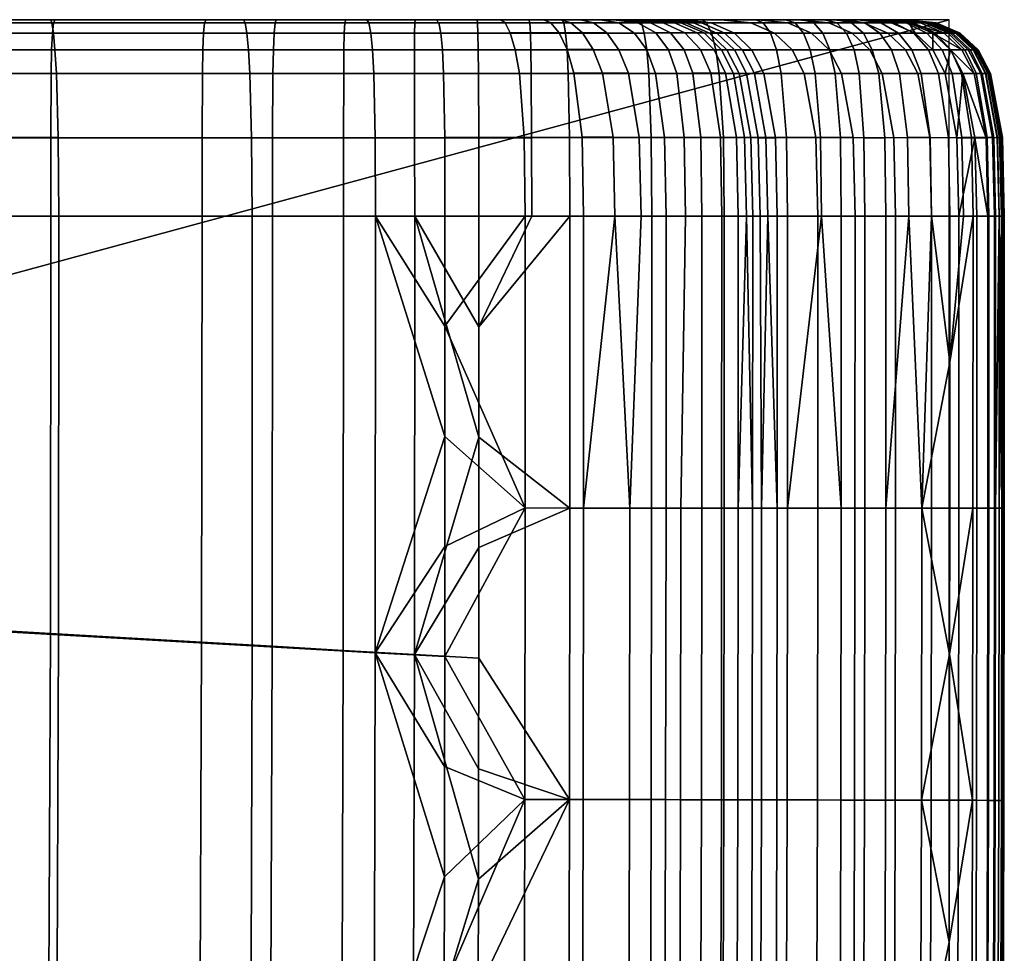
# Model space of a CAD drawing. Header units: millimetres. Extents: x -534 to 366, y -366 to 534.
# Tile 44 of 44: x 265 to 366, y 438 to 534. Entities that reach past the tile are written whole.
import ezdxf

# ---------------------------------------------------------------- set-up
doc = ezdxf.new("R2010")
doc.units = ezdxf.units.MM
doc.header["$MEASUREMENT"] = 0
for name, color, linetype in [('korpus', 251, 'Continuous'), ('pudsymbol', 7, 'Continuous'), ('sedak', 60, 'Continuous')]:
    doc.layers.add(name, color=color, linetype=linetype)

msp = doc.modelspace()

# ---------------------------------------------------------------- meshes
at = {"layer": 'korpus'}
mesh = msp.add_polyface(dxfattribs=at)
corners = [(249.65, 521.5, 25.44), (249.68, 513.5, 25.25), (230, 513.5, 25.09), (229.97, 521.5, 25.28), (249.48, 528.02, 26.65), (229.8, 528.02, 26.49), (269.33, 521.5, 25.75), (269.39, 513.5, 25.57), (269.16, 528.02, 26.96), (269.01, 530.42, 28.22), (249.33, 530.42, 27.91), (268.85, 532.14, 30.02), (249.18, 532.14, 29.72), (268.69, 533.17, 32.45), (249.04, 533.17, 32.15), (288.85, 528.02, 27.56), (289.01, 521.49, 26.35), (288.71, 530.42, 28.81), (288.54, 532.14, 30.61), (288.36, 533.17, 33.04), (301.45, 528.02, 28.21), (301.59, 521.49, 27), (301.32, 530.42, 29.46), (301.16, 532.14, 31.26), (300.96, 533.17, 33.69), (308.07, 533.17, 34.24), (308.29, 532.14, 31.82), (268.58, 533.5, 35.56), (288.2, 533.5, 36.14), (248.95, 533.5, 35.25), (300.76, 533.5, 36.78), (307.79, 533.5, 37.33), (272.16, 533.5, 124.27), (317.44, 533.5, 124.27), (317.44, 533.5, 75.91), (272.16, 533.5, 75.91), (272.16, 533.5, 172.62), (317.44, 533.5, 172.62), (272.16, 533.5, 220.98), (317.44, 533.5, 220.98), (272.16, 533.5, 269.33), (317.44, 533.5, 269.33), (272.16, 533.5, 317.69), (317.44, 533.5, 317.69), (272.16, 533.5, 366.05), (317.44, 533.5, 366.05), (226.88, 533.5, 124.27), (226.88, 533.5, 75.91), (226.88, 533.5, 172.62), (226.88, 533.5, 220.98), (226.88, 533.5, 269.33), (226.88, 533.5, 317.69), (226.88, 533.5, 366.05), (298.6, 533.5, 392.82), (291.53, 533.5, 392.57), (246.51, 533.5, 390.14), (284.38, 533.5, 392.26), (269.02, 533.5, 391.45)]
mesh.append_faces([[corners[k] for k in face] for face in [(0, 1, 2, 3), (4, 0, 3, 5), (6, 7, 1, 0), (8, 6, 0, 4), (9, 8, 4, 10), (11, 9, 10, 12), (13, 11, 12, 14), (15, 16, 6, 8), (17, 15, 8, 9), (18, 17, 9, 11), (19, 18, 11, 13), (20, 21, 16, 15), (22, 20, 15, 17), (23, 22, 17, 18), (24, 23, 18, 19), (25, 26, 23, 24), (19, 13, 27, 28), (13, 14, 29, 27), (25, 24, 30, 31), (24, 19, 28, 30), (32, 33, 34, 35), (36, 37, 33, 32), (38, 39, 37, 36), (40, 41, 39, 38), (42, 43, 41, 40), (44, 45, 43, 42), (46, 32, 35, 47), (48, 36, 32, 46), (49, 38, 36, 48), (50, 40, 38, 49), (51, 42, 40, 50), (52, 44, 42, 51), (29, 35, 27, 27), (35, 34, 30, 30), (28, 35, 30, 30), (35, 28, 27, 27), (29, 47, 35, 35), (53, 45, 54, 54), (55, 44, 52, 52), (56, 54, 44, 44), (44, 55, 57, 57), (57, 56, 44, 44), (45, 44, 54, 54)]])
mesh = msp.add_polyface(dxfattribs=at)
corners = [(308.56, 528.02, 28.76), (308.67, 521.5, 27.55), (301.59, 521.49, 27), (301.45, 528.02, 28.21), (308.45, 530.42, 30.01), (301.32, 530.42, 29.46), (308.29, 532.14, 31.82), (301.16, 532.14, 31.26), (316.77, 521.5, 28.48), (316.86, 513.5, 28.31), (308.69, 513.5, 27.36), (316.27, 528.03, 29.64), (315.85, 530.43, 30.85), (315.34, 532.15, 32.62), (314.82, 533.17, 35), (308.07, 533.17, 34.24), (322.65, 521.53, 29.67), (322.8, 513.5, 29.51), (321.82, 528.06, 30.74), (321.12, 530.45, 31.88), (320.3, 532.16, 33.56), (319.45, 533.17, 35.88), (325.8, 521.54, 30.68), (325.99, 513.5, 30.55), (324.72, 528.07, 31.59), (323.79, 530.46, 32.61), (322.68, 532.17, 34.15), (321.51, 533.17, 36.32), (326.38, 530.44, 33.64), (327.36, 528.05, 32.72), (325.17, 532.16, 35.06), (323.82, 533.17, 37.1), (314.37, 533.5, 38.08), (318.74, 533.5, 38.91), (320.46, 533.5, 39.26), (322.49, 533.5, 39.91), (326.4, 533.17, 38.55), (324.48, 533.5, 41), (307.79, 533.5, 37.33), (326.87, 533.5, 44.32), (327.95, 533.5, 47.44), (329.02, 533.5, 51.61), (317.44, 533.5, 75.91), (325.85, 533.5, 42.45), (336.76, 533.5, 97.17), (317.44, 533.5, 124.27), (340.52, 533.5, 122.83), (317.44, 533.5, 172.62), (300.76, 533.5, 36.78), (328.45, 533.5, 392.49), (334.85, 533.5, 391.8), (317.44, 533.5, 366.05), (320.62, 533.5, 392.93), (317.22, 533.5, 393.06), (311.96, 533.5, 393.06), (305.67, 533.5, 392.99), (298.6, 533.5, 392.82)]
mesh.append_faces([[corners[k] for k in face] for face in [(0, 1, 2, 3), (4, 0, 3, 5), (6, 4, 5, 7), (8, 9, 10, 1), (11, 8, 1, 0), (12, 11, 0, 4), (13, 12, 4, 6), (14, 13, 6, 15), (16, 17, 9, 8), (18, 16, 8, 11), (19, 18, 11, 12), (20, 19, 12, 13), (21, 20, 13, 14), (22, 23, 17, 16), (24, 22, 16, 18), (25, 24, 18, 19), (26, 25, 19, 20), (27, 26, 20, 21), (28, 29, 24, 25), (30, 28, 25, 26), (31, 30, 26, 27), (21, 14, 32, 33), (31, 27, 34, 35), (27, 21, 33, 34), (36, 31, 35, 37), (14, 15, 38, 32), (39, 34, 40, 40), (41, 33, 32, 32), (32, 42, 41, 41), (35, 43, 37, 37), (35, 34, 39, 39), (40, 34, 33, 33), (35, 39, 43, 43), (38, 42, 32, 32), (44, 42, 45, 45), (46, 45, 47, 47), (38, 48, 42, 42), (49, 50, 51, 51), (51, 52, 49, 49), (51, 53, 52, 52), (54, 53, 51, 51), (51, 55, 54, 54), (55, 51, 56, 56)]])
mesh = msp.add_polyface(dxfattribs=at)
corners = [(328.46, 521.52, 31.91), (328.65, 513.5, 31.8), (325.99, 513.5, 30.55), (325.8, 521.54, 30.68), (327.36, 528.05, 32.72), (324.72, 528.07, 31.59), (331.04, 521.5, 33.67), (331.19, 513.5, 33.55), (330.13, 528.02, 34.49), (329.22, 530.42, 35.38), (326.38, 530.44, 33.64), (327.98, 532.14, 36.71), (325.17, 532.16, 35.06), (326.4, 533.17, 38.55), (323.82, 533.17, 37.1), (333.05, 521.5, 35.7), (333.16, 513.5, 35.54), (332.29, 528.03, 36.7), (331.44, 530.42, 37.67), (330.15, 532.15, 38.96), (328.32, 533.17, 40.57), (334.72, 521.52, 38.15), (334.83, 513.5, 37.96), (333.93, 528.05, 39.24), (333.02, 530.44, 40.23), (331.63, 532.16, 41.47), (329.62, 533.17, 42.87), (333.11, 532.16, 45.36), (334.69, 530.45, 44.36), (330.9, 533.17, 46.43), (332.04, 533.17, 50.85), (334.37, 532.15, 50.08), (332.71, 533.17, 53.93), (335.08, 532.15, 53.31), (333.22, 533.17, 56.48), (335.61, 532.14, 56), (324.48, 533.5, 41), (325.85, 533.5, 42.45), (326.87, 533.5, 44.32), (327.95, 533.5, 47.44), (329.02, 533.5, 51.61), (329.68, 533.5, 54.62), (333.98, 533.17, 60.58), (330.17, 533.5, 57.08), (330.92, 533.5, 61.16), (335.77, 533.17, 70.93), (334.81, 533.17, 65.16), (331.75, 533.5, 65.7), (332.71, 533.5, 71.44), (318.74, 533.5, 38.91), (317.44, 533.5, 75.91), (344.65, 533.5, 154.17), (340.52, 533.5, 122.83), (317.44, 533.5, 172.62), (336.76, 533.5, 97.17), (317.44, 533.5, 124.27), (317.44, 533.5, 220.98), (348.23, 533.5, 186.85), (317.44, 533.5, 269.33), (351.01, 533.5, 219.65), (340.33, 533.5, 390.81), (317.44, 533.5, 366.05), (334.85, 533.5, 391.8)]
mesh.append_faces([[corners[k] for k in face] for face in [(0, 1, 2, 3), (4, 0, 3, 5), (6, 7, 1, 0), (8, 6, 0, 4), (9, 8, 4, 10), (11, 9, 10, 12), (13, 11, 12, 14), (15, 16, 7, 6), (17, 15, 6, 8), (18, 17, 8, 9), (19, 18, 9, 11), (20, 19, 11, 13), (21, 22, 16, 15), (23, 21, 15, 17), (24, 23, 17, 18), (25, 24, 18, 19), (26, 25, 19, 20), (27, 28, 24, 25), (29, 27, 25, 26), (30, 31, 27, 29), (32, 33, 31, 30), (34, 35, 33, 32), (20, 13, 36, 37), (29, 26, 38, 39), (26, 20, 37, 38), (32, 30, 40, 41), (42, 34, 43, 44), (45, 46, 47, 48), (46, 42, 44, 47), (34, 32, 41, 43), (30, 29, 39, 40), (39, 49, 40, 40), (40, 50, 41, 41), (43, 50, 44, 44), (41, 50, 43, 43), (44, 50, 47, 47), (51, 52, 53, 53), (54, 55, 52, 52), (47, 50, 48, 48), (53, 56, 57, 57), (56, 58, 59, 59), (50, 54, 48, 48), (60, 61, 62, 62)]])
mesh = msp.add_polyface(dxfattribs=at)
corners = [(336.72, 521.53, 42.59), (336.86, 513.5, 42.42), (334.83, 513.5, 37.96), (334.72, 521.52, 38.15), (335.75, 528.06, 43.53), (333.93, 528.05, 39.24), (334.69, 530.45, 44.36), (333.02, 530.44, 40.23), (338.36, 521.51, 48.21), (338.52, 513.5, 48.1), (337.25, 528.04, 48.84), (336.08, 530.43, 49.39), (334.37, 532.15, 50.08), (333.11, 532.16, 45.36), (339.19, 521.5, 51.96), (339.37, 513.5, 51.88), (338.04, 528.03, 52.39), (336.83, 530.43, 52.79), (335.08, 532.15, 53.31), (339.83, 521.5, 55.17), (340.01, 513.5, 55.14), (338.63, 528.02, 55.41), (337.39, 530.42, 55.65), (335.61, 532.14, 56), (340.58, 521.49, 59.31), (340.76, 513.5, 59.28), (339.38, 528.02, 59.54), (338.15, 530.42, 59.78), (336.37, 532.14, 60.12), (333.98, 533.17, 60.58), (333.22, 533.17, 56.48), (340.18, 528.01, 64.12), (341.36, 521.49, 63.87), (338.96, 530.41, 64.37), (337.19, 532.14, 64.71), (334.81, 533.17, 65.16), (341.15, 528.01, 69.91), (342.33, 521.49, 69.66), (339.92, 530.41, 70.16), (338.15, 532.14, 70.5), (335.77, 533.17, 70.93), (344.01, 530.42, 95.95), (345.25, 528.02, 95.72), (342.23, 532.14, 96.27), (339.83, 533.17, 96.68), (343.6, 533.17, 122.39), (346, 532.14, 122.03), (336.76, 533.5, 97.17), (340.52, 533.5, 122.83), (332.71, 533.5, 71.44), (317.44, 533.5, 172.62), (348.23, 533.5, 186.85), (344.65, 533.5, 154.17), (317.44, 533.5, 220.98), (351.01, 533.5, 219.65), (317.44, 533.5, 269.33), (317.44, 533.5, 317.69), (353.97, 533.5, 282.12), (355.1, 533.5, 333.57), (354.6, 533.5, 309.45), (355.58, 533.5, 362.64), (355.48, 533.5, 351.63), (317.44, 533.5, 366.05), (355.33, 533.5, 343.25), (354.87, 533.5, 375.04), (340.33, 533.5, 390.81)]
mesh.append_faces([[corners[k] for k in face] for face in [(0, 1, 2, 3), (4, 0, 3, 5), (6, 4, 5, 7), (8, 9, 1, 0), (10, 8, 0, 4), (11, 10, 4, 6), (12, 11, 6, 13), (14, 15, 9, 8), (16, 14, 8, 10), (17, 16, 10, 11), (18, 17, 11, 12), (19, 20, 15, 14), (21, 19, 14, 16), (22, 21, 16, 17), (23, 22, 17, 18), (24, 25, 20, 19), (26, 24, 19, 21), (27, 26, 21, 22), (28, 27, 22, 23), (29, 28, 23, 30), (31, 32, 24, 26), (33, 31, 26, 27), (34, 33, 27, 28), (35, 34, 28, 29), (36, 37, 32, 31), (38, 36, 31, 33), (39, 38, 33, 34), (40, 39, 34, 35), (41, 42, 36, 38), (43, 41, 38, 39), (44, 43, 39, 40), (45, 46, 43, 44), (45, 44, 47, 48), (44, 40, 49, 47), (50, 51, 52, 52), (53, 54, 51, 51), (55, 56, 57, 57), (58, 59, 56, 56), (60, 61, 62, 62), (61, 63, 62, 62), (63, 58, 56, 56), (56, 62, 63, 63), (64, 62, 65, 65)]])
mesh = msp.add_polyface(dxfattribs=at)
corners = [(352.81, 533.5, 251.07), (357.07, 533.17, 281.99), (355.91, 533.17, 250.85), (354.11, 533.17, 219.45), (356.53, 532.14, 219.26), (351.01, 533.5, 219.65), (353.97, 533.5, 282.12), (317.44, 533.5, 269.33), (357.71, 533.17, 309.37), (354.6, 533.5, 309.45), (356.4, 532.14, 387.75), (357.74, 532.14, 385.44), (355.62, 533.17, 384.25), (354.4, 533.17, 386.36), (356.35, 533.17, 382.42), (357.53, 533.17, 378.05), (354.49, 533.5, 377.35), (353.44, 533.5, 381.33), (352.84, 533.5, 382.86), (351.85, 533.5, 384.59), (345.25, 528.02, 95.72), (346.44, 521.5, 95.48), (342.33, 521.49, 69.66), (341.15, 528.01, 69.91), (349.04, 528.02, 121.55), (350.23, 521.5, 121.35), (347.79, 530.42, 121.75), (344.01, 530.42, 95.95), (346, 532.14, 122.03), (342.23, 532.14, 96.27), (353.18, 528.02, 153.09), (354.37, 521.49, 152.91), (351.93, 530.42, 153.26), (350.14, 532.14, 153.5), (347.74, 533.17, 153.8), (343.6, 533.17, 122.39), (356.81, 528.02, 185.97), (358.02, 521.5, 185.81), (355.55, 530.42, 186.13), (353.75, 532.14, 186.33), (351.33, 533.17, 186.57), (344.65, 533.5, 154.17), (348.23, 533.5, 186.85), (340.52, 533.5, 122.83), (317.44, 533.5, 317.69), (355.54, 533.5, 365.97), (317.44, 533.5, 366.05), (355.39, 533.5, 369.79), (355.18, 533.5, 372.37), (355.58, 533.5, 362.64), (354.87, 533.5, 375.04), (343.35, 533.5, 390), (345.13, 533.5, 389.39), (348.55, 533.5, 387.75), (350.79, 533.5, 385.9), (349.49, 533.5, 387.08), (347.3, 533.5, 388.46), (340.33, 533.5, 390.81)]
mesh.append_faces([[corners[k] for k in face] for face in [(0, 1, 2, 2), (0, 2, 3, 3), (4, 3, 2, 2), (3, 5, 0, 0), (1, 0, 6, 6), (7, 0, 5, 5), (7, 6, 0, 0), (8, 1, 6, 9), (10, 11, 12, 13), (14, 15, 16, 17), (13, 12, 18, 19), (12, 14, 17, 18), (20, 21, 22, 23), (24, 25, 21, 20), (26, 24, 20, 27), (28, 26, 27, 29), (30, 31, 25, 24), (32, 30, 24, 26), (33, 32, 26, 28), (34, 33, 28, 35), (36, 37, 31, 30), (38, 36, 30, 32), (39, 38, 32, 33), (40, 39, 33, 34), (3, 4, 39, 40), (40, 34, 41, 42), (34, 35, 43, 41), (3, 40, 42, 5), (44, 9, 6, 6), (45, 46, 47, 47), (47, 46, 48, 48), (49, 46, 45, 45), (48, 46, 50, 50), (51, 16, 50, 50), (16, 52, 17, 17), (17, 53, 18, 18), (19, 18, 54, 54), (54, 18, 55, 55), (55, 18, 53, 53), (53, 17, 56, 56), (17, 52, 56, 56), (16, 51, 52, 52), (51, 50, 57, 57)]])
mesh = msp.add_polyface(dxfattribs=at)
corners = [(358.33, 532.14, 250.62), (361.3, 530.42, 281.73), (360.14, 530.42, 250.57), (358.33, 530.42, 219.09), (362.55, 528.02, 281.63), (359.59, 528.02, 218.96), (355.91, 533.17, 250.85), (359.49, 532.14, 281.86), (356.53, 532.14, 219.26), (357.07, 533.17, 281.99), (360.14, 532.14, 309.29), (361.95, 530.42, 309.2), (357.71, 533.17, 309.37), (360.63, 532.14, 333.43), (362.44, 530.42, 333.37), (358.21, 533.17, 333.49), (360.86, 532.14, 343.13), (362.66, 530.42, 343.09), (358.43, 533.17, 343.18), (361.02, 532.14, 351.58), (362.84, 530.42, 351.57), (358.59, 533.17, 351.59), (361.13, 532.14, 362.66), (362.94, 530.42, 362.7), (358.69, 533.17, 362.63), (361.07, 532.14, 366.18), (362.88, 530.42, 366.26), (358.65, 533.17, 366.08), (360.91, 532.14, 370.09), (362.72, 530.42, 370.19), (358.49, 533.17, 369.96), (360.68, 532.14, 372.92), (362.48, 530.42, 373.16), (358.27, 533.17, 372.65), (360.35, 532.14, 375.84), (362.13, 530.42, 376.22), (357.95, 533.17, 375.43), (359.86, 532.15, 378.76), (361.58, 530.43, 379.4), (357.53, 533.17, 378.05), (358.56, 532.15, 383.44), (360.17, 530.43, 384.31), (356.35, 533.17, 382.42), (357.74, 532.14, 385.44), (359.28, 530.42, 386.41), (355.62, 533.17, 384.25), (356.4, 532.14, 387.75), (357.89, 530.42, 388.78), (354.6, 533.5, 309.45), (355.1, 533.5, 333.57), (355.33, 533.5, 343.25), (355.48, 533.5, 351.63), (355.58, 533.5, 362.64), (355.54, 533.5, 365.97), (355.39, 533.5, 369.79), (355.18, 533.5, 372.37), (354.87, 533.5, 375.04), (354.49, 533.5, 377.35), (355.55, 530.42, 186.13), (353.75, 532.14, 186.33)]
mesh.append_faces([[corners[k] for k in face] for face in [(0, 1, 2, 2), (0, 2, 3, 3), (4, 2, 1, 1), (5, 3, 2, 2), (6, 7, 0, 0), (6, 0, 8, 8), (1, 0, 7, 7), (3, 8, 0, 0), (7, 6, 9, 9), (10, 11, 1, 7), (12, 10, 7, 9), (13, 14, 11, 10), (15, 13, 10, 12), (16, 17, 14, 13), (18, 16, 13, 15), (19, 20, 17, 16), (21, 19, 16, 18), (22, 23, 20, 19), (24, 22, 19, 21), (25, 26, 23, 22), (27, 25, 22, 24), (28, 29, 26, 25), (30, 28, 25, 27), (31, 32, 29, 28), (33, 31, 28, 30), (34, 35, 32, 31), (36, 34, 31, 33), (37, 38, 35, 34), (39, 37, 34, 36), (40, 41, 38, 37), (42, 40, 37, 39), (43, 44, 41, 40), (45, 43, 40, 42), (43, 46, 47, 44), (15, 12, 48, 49), (21, 18, 50, 51), (27, 24, 52, 53), (33, 30, 54, 55), (30, 27, 53, 54), (24, 21, 51, 52), (18, 15, 49, 50), (39, 36, 56, 57), (36, 33, 55, 56), (8, 3, 58, 59)]])
mesh = msp.add_polyface(dxfattribs=at)
corners = [(361.4, 528.02, 250.59), (363.76, 521.49, 281.51), (362.61, 521.49, 250.63), (360.79, 521.49, 218.82), (363.94, 513.5, 281.49), (360.97, 513.5, 218.8), (360.14, 530.42, 250.57), (362.55, 528.02, 281.63), (359.59, 528.02, 218.96), (363.21, 528.02, 309.13), (364.42, 521.5, 309.06), (361.95, 530.42, 309.2), (361.3, 530.42, 281.73), (363.69, 528.02, 333.32), (364.9, 521.49, 333.28), (362.44, 530.42, 333.37), (363.92, 528.02, 343.06), (365.13, 521.49, 343.03), (362.66, 530.42, 343.09), (364.1, 528.02, 351.58), (365.32, 521.5, 351.59), (362.84, 530.42, 351.57), (365.43, 521.5, 362.8), (365.61, 513.5, 362.81), (365.51, 513.5, 351.6), (364.21, 528.03, 362.74), (362.94, 530.42, 362.7), (365.35, 521.49, 366.38), (365.53, 513.5, 366.39), (364.14, 528.02, 366.32), (362.88, 530.42, 366.26), (363.98, 528.02, 370.26), (365.18, 521.49, 370.33), (362.72, 530.42, 370.19), (363.72, 528.02, 373.35), (364.92, 521.49, 373.57), (362.48, 530.42, 373.16), (364.53, 521.5, 376.89), (364.71, 513.5, 376.95), (365.1, 513.5, 373.61), (363.36, 528.02, 376.53), (362.13, 530.42, 376.22), (363.87, 521.51, 380.52), (364.04, 513.5, 380.62), (362.75, 528.04, 379.92), (361.58, 530.43, 379.4), (362.28, 521.5, 385.74), (362.43, 513.5, 385.87), (361.26, 528.03, 384.99), (360.17, 530.43, 384.31), (361.3, 521.5, 387.87), (361.45, 513.5, 387.99), (360.32, 528.02, 387.12), (359.28, 530.42, 386.41), (359.92, 521.49, 390.19), (360.07, 513.5, 390.3), (358.92, 528.02, 389.5), (357.89, 530.42, 388.78), (358.02, 521.5, 185.81), (356.81, 528.02, 185.97), (358.33, 530.42, 219.09), (355.55, 530.42, 186.13)]
mesh.append_faces([[corners[k] for k in face] for face in [(0, 1, 2, 2), (0, 2, 3, 3), (4, 2, 1, 1), (5, 3, 2, 2), (6, 7, 0, 0), (6, 0, 8, 8), (1, 0, 7, 7), (3, 8, 0, 0), (9, 10, 1, 7), (11, 9, 7, 12), (13, 14, 10, 9), (15, 13, 9, 11), (16, 17, 14, 13), (18, 16, 13, 15), (19, 20, 17, 16), (21, 19, 16, 18), (22, 23, 24, 20), (25, 22, 20, 19), (26, 25, 19, 21), (27, 28, 23, 22), (29, 27, 22, 25), (30, 29, 25, 26), (31, 32, 27, 29), (33, 31, 29, 30), (34, 35, 32, 31), (36, 34, 31, 33), (37, 38, 39, 35), (40, 37, 35, 34), (41, 40, 34, 36), (42, 43, 38, 37), (44, 42, 37, 40), (45, 44, 40, 41), (46, 47, 43, 42), (48, 46, 42, 44), (49, 48, 44, 45), (50, 51, 47, 46), (52, 50, 46, 48), (53, 52, 48, 49), (50, 54, 55, 51), (54, 50, 52, 56), (56, 52, 53, 57), (8, 3, 58, 59), (60, 8, 59, 61)]])
mesh = msp.add_polyface(dxfattribs=at)
corners = [(151.24, 521.49, 25.18), (151.26, 513.5, 25), (111.89, 513.5, 25), (111.88, 521.49, 25.18), (190.6, 521.5, 25.19), (190.63, 513.5, 25), (289.01, 521.49, 26.35), (289.09, 513.5, 26.17), (269.39, 513.5, 25.57), (269.33, 521.5, 25.75), (301.59, 521.49, 27), (301.62, 513.5, 26.82), (308.67, 521.5, 27.55), (308.69, 513.5, 27.36), (316.85, 483.8, 28.31), (308.67, 468.68, 27.36), (308.68, 479.88, 27.36), (316.82, 454.13, 28.31), (308.63, 446.26, 27.36), (308.66, 457.47, 27.36), (316.74, 425.35, 28.31), (308.56, 423.85, 27.36), (308.6, 435.06, 27.36), (308.5, 412.65, 27.36), (289.06, 469.78, 26.17), (301.6, 469.07, 26.82), (269.36, 470.88, 25.57), (247.07, 472.14, 25.23), (249.68, 513.5, 25.25), (221.81, 473.55, 25.05), (230, 513.5, 25.09), (196.54, 474.97, 25.01), (162.32, 476.9, 25), (135.07, 478.43, 25), (107.82, 479.96, 25), (288.93, 426.05, 26.17), (301.48, 424.65, 26.82), (269.21, 428.27, 25.57), (246.9, 430.77, 25.23), (221.61, 433.61, 25.05), (196.32, 436.45, 25.01), (162.07, 440.3, 25), (134.79, 443.36, 25), (246.49, 389.42, 25.23), (268.84, 385.66, 25.57), (221.17, 393.68, 25.05), (195.85, 397.94, 25.01), (161.55, 403.71, 25), (134.24, 408.3, 25), (308.69, 502.29, 27.36), (308.69, 491.09, 27.36), (308.43, 401.44, 27.36)]
mesh.append_faces([[corners[k] for k in face] for face in [(0, 1, 2, 3), (4, 5, 1, 0), (6, 7, 8, 9), (10, 11, 7, 6), (12, 13, 11, 10), (14, 15, 16, 16), (17, 18, 19, 19), (17, 19, 15, 15), (20, 21, 22, 22), (20, 23, 21, 21), (17, 22, 18, 18), (24, 7, 11, 25), (26, 8, 7, 24), (27, 28, 8, 26), (29, 30, 28, 27), (31, 5, 30, 29), (32, 1, 5, 31), (33, 1, 32, 32), (34, 2, 1, 33), (35, 24, 25, 36), (37, 26, 24, 35), (38, 27, 26, 37), (39, 29, 27, 38), (40, 31, 29, 39), (41, 32, 31, 40), (42, 33, 32, 41), (43, 38, 37, 44), (45, 39, 38, 43), (46, 40, 39, 45), (47, 41, 40, 46), (48, 42, 41, 47), (11, 13, 49, 49), (11, 49, 50, 50), (25, 16, 15, 15), (25, 19, 18, 18), (25, 15, 19, 19), (25, 50, 16, 16), (36, 22, 21, 21), (36, 21, 23, 23), (36, 23, 51, 51), (36, 18, 22, 22), (25, 11, 50, 50), (36, 25, 18, 18)]])
mesh = msp.add_polyface(dxfattribs=at)
corners = [(362.61, 521.49, 250.63), (362.82, 513.5, 251.06), (360.97, 513.5, 218.8), (363.94, 513.5, 281.49), (364.42, 521.5, 309.06), (364.61, 513.5, 309.04), (363.76, 521.49, 281.51), (364.9, 521.49, 333.28), (365.08, 513.5, 333.27), (365.13, 521.49, 343.03), (365.31, 513.5, 343.03), (365.32, 521.5, 351.59), (365.51, 513.5, 351.6), (365.18, 521.49, 370.33), (365.37, 513.5, 370.34), (365.53, 513.5, 366.39), (365.35, 521.49, 366.38), (364.92, 521.49, 373.57), (365.1, 513.5, 373.61), (341.36, 521.49, 63.87), (341.54, 513.5, 63.83), (340.76, 513.5, 59.28), (340.58, 521.49, 59.31), (342.33, 521.49, 69.66), (342.51, 513.5, 69.62), (346.44, 521.5, 95.48), (346.62, 513.5, 95.44), (350.23, 521.5, 121.35), (350.42, 513.5, 121.32), (354.37, 521.49, 152.91), (354.55, 513.5, 152.88), (358.02, 521.5, 185.81), (358.2, 513.5, 185.78), (360.79, 521.49, 218.82), (360.07, 498.64, 390.3), (361.45, 513.5, 387.99), (360.07, 513.5, 390.3), (362.43, 513.5, 385.87), (340.92, 483.79, 60.25), (340, 483.79, 55.14), (340.01, 513.5, 55.14), (346.62, 483.78, 95.44), (342.5, 483.79, 69.62), (350.41, 483.78, 121.32), (354.55, 483.78, 152.88), (358.19, 483.78, 185.78), (360.97, 483.78, 218.8), (362.81, 483.78, 251.06), (363.94, 483.78, 281.49), (364.6, 483.77, 309.04), (365.08, 483.77, 333.27), (365.61, 483.77, 362.81), (365.5, 483.77, 351.6), (365.61, 513.5, 362.81), (364.03, 483.78, 380.62), (364.71, 483.77, 376.95), (364.71, 513.5, 376.95), (364.04, 513.5, 380.62), (362.42, 483.78, 385.87), (360.07, 483.78, 390.3), (360.05, 468.91, 390.3), (365.36, 483.77, 370.34)]
mesh.append_faces([[corners[k] for k in face] for face in [(0, 1, 2, 2), (0, 3, 1, 1), (4, 5, 3, 6), (7, 8, 5, 4), (9, 10, 8, 7), (11, 12, 10, 9), (13, 14, 15, 16), (17, 18, 14, 13), (19, 20, 21, 22), (23, 24, 20, 19), (25, 26, 24, 23), (27, 28, 26, 25), (29, 30, 28, 27), (31, 32, 30, 29), (33, 2, 32, 31), (34, 35, 36, 36), (34, 37, 35, 35), (38, 39, 40, 21), (41, 42, 24, 26), (43, 41, 26, 28), (44, 43, 28, 30), (45, 44, 30, 32), (46, 45, 32, 2), (47, 46, 2, 1), (48, 47, 1, 3), (49, 48, 3, 5), (50, 49, 5, 8), (51, 52, 12, 53), (54, 55, 56, 57), (58, 54, 57, 37), (37, 34, 59, 58), (58, 59, 60, 60), (61, 18, 55, 55), (61, 14, 18, 18), (55, 18, 56, 56), (51, 15, 61, 61), (51, 53, 15, 15), (61, 15, 14, 14), (52, 50, 10, 10), (52, 10, 12, 12), (50, 8, 10, 10), (42, 38, 20, 20), (42, 20, 24, 24), (38, 21, 20, 20)]])
mesh = msp.add_polyface(dxfattribs=at)
corners = [(322.79, 483.79, 29.51), (316.85, 483.8, 28.31), (316.86, 513.5, 28.31), (322.8, 513.5, 29.51), (331.19, 483.79, 33.55), (327.51, 483.79, 31.21), (328.65, 513.5, 31.8), (331.19, 513.5, 33.55), (332.71, 483.79, 35.02), (333.16, 513.5, 35.54), (334.83, 483.79, 37.96), (334.83, 513.5, 37.96), (336.85, 483.79, 42.42), (336.86, 513.5, 42.42), (338.52, 483.79, 48.1), (338.52, 513.5, 48.1), (322.76, 454.12, 29.51), (316.82, 454.13, 28.31), (327.47, 454.11, 31.21), (331.15, 454.11, 33.55), (332.67, 454.1, 35.02), (334.79, 454.1, 37.96), (336.82, 454.09, 42.42), (338.49, 454.09, 48.1), (339.97, 454.09, 55.14), (340, 483.79, 55.14), (322.68, 425.33, 29.51), (316.74, 425.35, 28.31), (327.39, 425.31, 31.21), (331.07, 425.29, 33.55), (332.59, 425.29, 35.02), (334.71, 425.28, 37.96), (336.73, 425.27, 42.42), (338.4, 425.26, 48.1), (339.89, 425.26, 55.14), (322.51, 396.58, 29.51), (316.57, 396.62, 28.31), (327.22, 396.54, 31.21), (330.9, 396.51, 33.55), (332.42, 396.5, 35.02), (334.54, 396.49, 37.96), (336.56, 396.47, 42.42), (338.23, 396.46, 48.1), (339.72, 396.45, 55.14), (308.69, 502.29, 27.36), (308.69, 513.5, 27.36), (308.69, 491.09, 27.36), (308.68, 479.88, 27.36), (308.67, 468.68, 27.36), (308.6, 435.06, 27.36), (308.5, 412.65, 27.36), (339.37, 513.5, 51.88), (340.01, 513.5, 55.14), (325.99, 513.5, 30.55)]
mesh.append_faces([[corners[k] for k in face] for face in [(0, 1, 2, 3), (4, 5, 6, 7), (8, 4, 7, 9), (10, 8, 9, 11), (12, 10, 11, 13), (14, 12, 13, 15), (16, 17, 1, 0), (18, 16, 0, 5), (19, 18, 5, 4), (20, 19, 4, 8), (21, 20, 8, 10), (22, 21, 10, 12), (23, 22, 12, 14), (24, 23, 14, 25), (26, 27, 17, 16), (28, 26, 16, 18), (29, 28, 18, 19), (30, 29, 19, 20), (31, 30, 20, 21), (32, 31, 21, 22), (33, 32, 22, 23), (34, 33, 23, 24), (35, 36, 27, 26), (37, 35, 26, 28), (38, 37, 28, 29), (39, 38, 29, 30), (40, 39, 30, 31), (41, 40, 31, 32), (42, 41, 32, 33), (43, 42, 33, 34), (2, 44, 45, 45), (1, 46, 44, 44), (1, 47, 46, 46), (2, 1, 44, 44), (1, 17, 48, 48), (27, 49, 17, 17), (27, 36, 50, 50), (25, 14, 51, 51), (25, 51, 52, 52), (14, 15, 51, 51), (5, 0, 53, 53), (5, 53, 6, 6), (0, 3, 53, 53)]])
mesh = msp.add_polyface(dxfattribs=at)
corners = [(340.89, 454.09, 60.25), (339.97, 454.09, 55.14), (340, 483.79, 55.14), (340.92, 483.79, 60.25), (342.47, 454.08, 69.62), (342.5, 483.79, 69.62), (346.59, 454.08, 95.44), (346.62, 483.78, 95.44), (350.38, 454.07, 121.32), (350.41, 483.78, 121.32), (354.52, 454.06, 152.88), (354.55, 483.78, 152.88), (358.16, 454.05, 185.78), (358.19, 483.78, 185.78), (360.94, 454.05, 218.8), (360.97, 483.78, 218.8), (362.78, 454.05, 251.06), (362.81, 483.78, 251.06), (363.9, 454.04, 281.49), (363.94, 483.78, 281.49), (364.57, 454.04, 309.04), (364.6, 483.77, 309.04), (365.05, 454.04, 333.27), (365.08, 483.77, 333.27), (365.47, 454.04, 351.6), (365.5, 483.77, 351.6), (365.58, 454.04, 362.81), (365.61, 483.77, 362.81), (365.33, 454.04, 370.34), (365.36, 483.77, 370.34), (364.67, 454.04, 376.95), (364.71, 483.77, 376.95), (364, 454.04, 380.62), (364.03, 483.78, 380.62), (362.39, 454.05, 385.87), (362.42, 483.78, 385.87), (340.8, 425.25, 60.25), (339.89, 425.26, 55.14), (342.38, 425.25, 69.62), (346.5, 425.23, 95.44), (350.29, 425.21, 121.32), (354.43, 425.19, 152.88), (358.08, 425.18, 185.78), (360.85, 425.17, 218.8), (362.7, 425.16, 251.06), (363.82, 425.15, 281.49), (364.49, 425.15, 309.04), (364.96, 425.15, 333.27), (365.38, 425.15, 351.6), (365.49, 425.15, 362.81), (365.24, 425.15, 370.34), (364.59, 425.15, 376.95), (363.91, 425.15, 380.62), (362.3, 425.16, 385.87), (340.63, 396.44, 60.25), (339.72, 396.45, 55.14), (342.21, 396.43, 69.62), (346.33, 396.39, 95.44), (350.12, 396.36, 121.32), (360.05, 468.91, 390.3), (360.03, 454.05, 390.3), (360, 439.61, 390.3), (359.95, 425.17, 390.3), (359.88, 410.73, 390.3)]
mesh.append_faces([[corners[k] for k in face] for face in [(0, 1, 2, 3), (4, 0, 3, 5), (6, 4, 5, 7), (8, 6, 7, 9), (10, 8, 9, 11), (12, 10, 11, 13), (14, 12, 13, 15), (16, 14, 15, 17), (18, 16, 17, 19), (20, 18, 19, 21), (22, 20, 21, 23), (24, 22, 23, 25), (26, 24, 25, 27), (28, 26, 27, 29), (30, 28, 29, 31), (32, 30, 31, 33), (34, 32, 33, 35), (36, 37, 1, 0), (38, 36, 0, 4), (39, 38, 4, 6), (40, 39, 6, 8), (41, 40, 8, 10), (42, 41, 10, 12), (43, 42, 12, 14), (44, 43, 14, 16), (45, 44, 16, 18), (46, 45, 18, 20), (47, 46, 20, 22), (48, 47, 22, 24), (49, 48, 24, 26), (50, 49, 26, 28), (51, 50, 28, 30), (52, 51, 30, 32), (53, 52, 32, 34), (54, 55, 37, 36), (56, 54, 36, 38), (57, 56, 38, 39), (58, 57, 39, 40), (59, 34, 35, 35), (60, 34, 59, 59), (34, 61, 62, 53), (34, 60, 61, 61), (63, 53, 62, 62)]])
at = {"layer": 'pudsymbol'}
mesh = msp.add_polyface(dxfattribs=at)
corners = [(-533.5, 210), (-533.5, -360), (71.76, -360), (360, -71.76), (360, 533.5), (-210, 533.5), (-210, 378.79), (-378.79, 210), (-533.5, 210), (-378.79, 210), (-210, 378.79), (-210, 533.5), (-360, 533.5), (-360, 440.92), (-440.92, 360), (-533.5, 360)]
mesh.append_faces([[corners[k] for k in face] for face in [(0, 1, 7, 7), (2, 6, 7, 7), (2, 7, 1, 1), (3, 4, 6, 6), (4, 5, 6, 6), (2, 3, 6, 6), (14, 8, 9, 9), (8, 14, 15, 15), (14, 9, 13, 13), (10, 11, 12, 13), (9, 10, 13, 13)]])
at = {"layer": 'sedak'}
mesh = msp.add_polyface(dxfattribs=at)
corners = [(305.61, 521.49, 402.81), (305.62, 513.5, 403), (312.14, 513.5, 403.05), (312.14, 521.49, 402.87), (305.6, 528.02, 401.6), (312.11, 528.02, 401.66), (305.6, 530.42, 400.34), (312.08, 530.42, 400.4), (305.61, 532.14, 398.53), (312.05, 532.14, 398.59), (305.63, 533.17, 396.1), (312.01, 533.17, 396.16), (298.38, 521.49, 402.64), (298.37, 513.5, 402.82), (298.39, 528.02, 401.43), (298.41, 530.42, 400.17), (298.45, 532.14, 398.36), (298.51, 533.17, 395.93), (291.14, 521.49, 402.38), (291.13, 513.5, 402.56), (291.18, 528.02, 401.17), (291.24, 530.42, 399.91), (291.31, 532.14, 398.1), (291.41, 533.17, 395.68), (283.97, 521.49, 402.07), (283.97, 513.5, 402.25), (284.01, 528.02, 400.85), (284.06, 530.42, 399.6), (284.13, 532.14, 397.79), (284.24, 533.17, 395.36), (268.59, 521.49, 401.26), (268.59, 513.5, 401.44), (268.62, 528.02, 400.05), (268.67, 530.42, 398.79), (268.74, 532.14, 396.98), (268.85, 533.17, 394.55), (246.06, 521.49, 399.95), (246.06, 513.5, 400.13), (246.1, 528.02, 398.74), (246.14, 530.42, 397.48), (246.22, 532.14, 395.67), (246.34, 533.17, 393.24), (201.11, 530.42, 394.87), (201.05, 528.02, 396.12), (201.2, 532.14, 393.06), (201.33, 533.17, 390.63), (311.96, 533.5, 393.06), (305.67, 533.5, 392.99), (298.6, 533.5, 392.82), (291.53, 533.5, 392.57), (284.38, 533.5, 392.26), (269.02, 533.5, 391.45), (246.51, 533.5, 390.14), (201.5, 533.5, 387.53), (298.35, 469.3, 402.82), (305.6, 468.88, 403), (291.1, 469.72, 402.56), (283.93, 470.13, 402.25), (268.54, 471.02, 401.44), (245.99, 472.33, 400.13), (223.45, 473.63, 398.82), (200.99, 513.5, 397.52), (298.21, 425.1, 402.82), (305.47, 424.27, 403), (290.94, 425.94, 402.56), (283.76, 426.77, 402.25), (268.34, 428.55, 401.44), (245.75, 431.16, 400.13), (223.15, 433.77, 398.82), (312.14, 491, 403.05), (312.09, 446.01, 403.05)]
mesh.append_faces([[corners[k] for k in face] for face in [(0, 1, 2, 3), (4, 0, 3, 5), (6, 4, 5, 7), (8, 6, 7, 9), (10, 8, 9, 11), (12, 13, 1, 0), (14, 12, 0, 4), (15, 14, 4, 6), (16, 15, 6, 8), (17, 16, 8, 10), (18, 19, 13, 12), (20, 18, 12, 14), (21, 20, 14, 15), (22, 21, 15, 16), (23, 22, 16, 17), (24, 25, 19, 18), (26, 24, 18, 20), (27, 26, 20, 21), (28, 27, 21, 22), (29, 28, 22, 23), (30, 31, 25, 24), (32, 30, 24, 26), (33, 32, 26, 27), (34, 33, 27, 28), (35, 34, 28, 29), (36, 37, 31, 30), (38, 36, 30, 32), (39, 38, 32, 33), (40, 39, 33, 34), (41, 40, 34, 35), (42, 43, 38, 39), (44, 42, 39, 40), (45, 44, 40, 41), (10, 11, 46, 47), (17, 10, 47, 48), (23, 17, 48, 49), (49, 50, 29, 23), (41, 35, 51, 52), (45, 41, 52, 53), (35, 29, 50, 51), (54, 55, 1, 13), (56, 54, 13, 19), (57, 56, 19, 25), (58, 57, 25, 31), (59, 58, 31, 37), (60, 59, 37, 61), (62, 63, 55, 54), (64, 62, 54, 56), (65, 64, 56, 57), (66, 65, 57, 58), (67, 66, 58, 59), (68, 67, 59, 60), (55, 69, 1, 1), (63, 70, 55, 55)]])
mesh = msp.add_polyface(dxfattribs=at)
corners = [(354.95, 528.02, 393.73), (355.77, 521.5, 394.64), (358.06, 521.5, 392.52), (357.14, 528.02, 391.73), (354.13, 530.42, 392.78), (356.19, 530.42, 390.89), (352.96, 532.14, 391.39), (354.84, 532.14, 389.67), (351.42, 533.17, 389.51), (353.05, 533.17, 388.03), (352.18, 530.42, 394.13), (352.83, 528.02, 395.21), (351.27, 532.14, 392.57), (350.06, 533.17, 390.46), (350.32, 530.42, 395.15), (350.84, 528.02, 396.3), (349.57, 532.14, 393.5), (348.58, 533.17, 391.29), (347.87, 530.42, 396.21), (348.4, 528.02, 397.35), (347.15, 532.14, 394.55), (346.23, 533.17, 392.3), (346.38, 528.03, 398.07), (346.92, 521.5, 399.17), (348.94, 521.5, 398.45), (345.86, 530.42, 396.91), (345.17, 532.14, 395.23), (344.32, 533.17, 392.95), (342.92, 528.03, 399.04), (343.45, 521.5, 400.16), (342.43, 530.42, 397.86), (341.81, 532.15, 396.15), (341.09, 533.17, 393.82), (336.61, 528.03, 400.24), (337.03, 521.5, 401.41), (336.25, 530.42, 399.02), (335.8, 532.15, 397.26), (335.31, 533.17, 394.87), (329.44, 528.02, 401.05), (329.69, 521.5, 402.25), (329.23, 530.42, 399.8), (328.98, 532.14, 398), (328.7, 533.17, 395.59), (321.24, 528.02, 401.51), (321.38, 521.5, 402.72), (321.12, 530.42, 400.26), (320.96, 532.14, 398.45), (320.79, 533.17, 396.03), (317.44, 530.42, 400.4), (317.48, 528.02, 401.66), (317.39, 532.14, 398.59), (317.32, 533.17, 396.16), (312.08, 530.42, 400.4), (312.11, 528.02, 401.66), (312.05, 532.14, 398.59), (312.01, 533.17, 396.16), (356.4, 532.14, 387.75), (357.89, 530.42, 388.78), (358.92, 528.02, 389.5), (354.4, 533.17, 386.36), (350.79, 533.5, 385.9), (349.49, 533.5, 387.08), (348.55, 533.5, 387.75), (347.3, 533.5, 388.46), (345.13, 533.5, 389.39), (343.35, 533.5, 390), (340.33, 533.5, 390.81), (334.85, 533.5, 391.8), (328.45, 533.5, 392.49), (320.62, 533.5, 392.93), (317.22, 533.5, 393.06), (351.85, 533.5, 384.59), (311.96, 533.5, 393.06)]
mesh.append_faces([[corners[k] for k in face] for face in [(0, 1, 2, 3), (4, 0, 3, 5), (6, 4, 5, 7), (8, 6, 7, 9), (10, 11, 0, 4), (12, 10, 4, 6), (13, 12, 6, 8), (14, 15, 11, 10), (16, 14, 10, 12), (17, 16, 12, 13), (18, 19, 15, 14), (20, 18, 14, 16), (21, 20, 16, 17), (22, 23, 24, 19), (25, 22, 19, 18), (26, 25, 18, 20), (27, 26, 20, 21), (28, 29, 23, 22), (30, 28, 22, 25), (31, 30, 25, 26), (32, 31, 26, 27), (33, 34, 29, 28), (35, 33, 28, 30), (36, 35, 30, 31), (37, 36, 31, 32), (38, 39, 34, 33), (40, 38, 33, 35), (41, 40, 35, 36), (42, 41, 36, 37), (43, 44, 39, 38), (45, 43, 38, 40), (46, 45, 40, 41), (47, 46, 41, 42), (48, 49, 43, 45), (50, 48, 45, 46), (51, 50, 46, 47), (52, 53, 49, 48), (54, 52, 48, 50), (55, 54, 50, 51), (56, 7, 5, 57), (3, 58, 57, 5), (7, 56, 59, 9), (8, 9, 60, 61), (17, 13, 62, 63), (21, 17, 63, 64), (13, 8, 61, 62), (32, 27, 65, 66), (37, 32, 66, 67), (47, 42, 68, 69), (51, 47, 69, 70), (42, 37, 67, 68), (27, 21, 64, 65), (71, 60, 9, 59), (55, 51, 70, 72)]])
mesh = msp.add_polyface(dxfattribs=at)
corners = [(355.77, 521.5, 394.64), (355.89, 513.5, 394.77), (358.2, 513.5, 392.64), (358.06, 521.5, 392.52), (353.46, 521.49, 396.24), (353.56, 513.5, 396.39), (352.83, 528.02, 395.21), (354.95, 528.02, 393.73), (351.33, 521.49, 397.4), (351.41, 513.5, 397.57), (350.84, 528.02, 396.3), (348.94, 521.5, 398.45), (349.02, 513.5, 398.61), (348.4, 528.02, 397.35), (346.92, 521.5, 399.17), (347.01, 513.5, 399.33), (343.45, 521.5, 400.16), (343.54, 513.5, 400.33), (337.03, 521.5, 401.41), (337.11, 513.5, 401.59), (329.69, 521.5, 402.25), (329.73, 513.5, 402.43), (321.38, 521.5, 402.72), (321.41, 513.5, 402.9), (317.51, 521.49, 402.87), (317.52, 513.5, 403.05), (317.48, 528.02, 401.66), (321.24, 528.02, 401.51), (312.14, 521.49, 402.87), (312.14, 513.5, 403.05), (312.11, 528.02, 401.66), (359.92, 521.49, 390.19), (360.07, 513.5, 390.3), (358.92, 528.02, 389.5), (357.14, 528.02, 391.73), (312.14, 502.25, 403.05), (351.41, 483.78, 397.57), (353.56, 483.78, 396.39), (349.02, 483.78, 398.61), (337.1, 483.79, 401.59), (343.54, 483.78, 400.33), (329.72, 483.79, 402.43), (321.4, 483.79, 402.9), (353.53, 454.06, 396.39), (357.18, 454.06, 393.63), (357.21, 483.78, 393.63), (351.37, 454.07, 397.57), (348.99, 454.07, 398.61), (343.5, 454.08, 400.33), (337.07, 454.09, 401.59), (329.69, 454.11, 402.43), (321.37, 454.12, 402.9), (360.07, 498.64, 390.3), (360.07, 483.78, 390.3), (360.03, 454.05, 390.3), (360.05, 468.91, 390.3), (312.14, 491, 403.05), (312.14, 479.76, 403.05), (312.13, 468.51, 403.05), (312.11, 457.26, 403.05), (305.62, 513.5, 403), (305.6, 468.88, 403)]
mesh.append_faces([[corners[k] for k in face] for face in [(0, 1, 2, 3), (4, 5, 1, 0), (6, 4, 0, 7), (8, 9, 5, 4), (10, 8, 4, 6), (11, 12, 9, 8), (13, 11, 8, 10), (14, 15, 12, 11), (16, 17, 15, 14), (18, 19, 17, 16), (20, 21, 19, 18), (22, 23, 21, 20), (24, 25, 23, 22), (26, 24, 22, 27), (28, 29, 25, 24), (30, 28, 24, 26), (31, 3, 2, 32), (33, 34, 3, 31), (35, 25, 29, 29), (35, 23, 25, 25), (36, 37, 5, 9), (38, 36, 9, 12), (39, 40, 17, 19), (41, 39, 19, 21), (42, 41, 21, 23), (43, 44, 45, 37), (46, 43, 37, 36), (47, 46, 36, 38), (48, 47, 38, 40), (49, 48, 40, 39), (50, 49, 39, 41), (51, 50, 41, 42), (2, 52, 32, 32), (45, 53, 52, 52), (44, 54, 55, 55), (45, 55, 53, 53), (45, 52, 2, 2), (44, 55, 45, 45), (23, 35, 56, 42), (42, 57, 58, 51), (59, 51, 58, 58), (56, 57, 42, 42), (38, 15, 40, 40), (38, 12, 15, 15), (40, 15, 17, 17), (45, 1, 37, 37), (45, 2, 1, 1), (37, 1, 5, 5), (60, 35, 29, 29), (60, 56, 35, 35), (61, 58, 57, 57), (61, 59, 58, 58), (61, 57, 56, 56)]])
mesh = msp.add_polyface(dxfattribs=at)
corners = [(353.44, 425.2, 396.39), (357.09, 425.18, 393.63), (357.18, 454.06, 393.63), (353.53, 454.06, 396.39), (351.29, 425.21, 397.57), (351.37, 454.07, 397.57), (348.9, 425.22, 398.61), (348.99, 454.07, 398.61), (343.42, 425.24, 400.33), (343.5, 454.08, 400.33), (336.98, 425.27, 401.59), (337.07, 454.09, 401.59), (329.61, 425.3, 402.43), (329.69, 454.11, 402.43), (321.29, 425.33, 402.9), (321.37, 454.12, 402.9), (353.27, 396.34, 396.39), (356.92, 396.31, 393.63), (351.12, 396.36, 397.57), (348.73, 396.38, 398.61), (343.25, 396.42, 400.33), (336.81, 396.47, 401.59), (329.44, 396.52, 402.43), (321.12, 396.59, 402.9), (352.99, 368.36, 396.39), (356.65, 368.31, 393.63), (350.84, 368.38, 397.57), (348.45, 368.41, 398.61), (342.97, 368.48, 400.33), (336.54, 368.56, 401.59), (329.16, 368.65, 402.43), (320.84, 368.75, 402.9), (352.57, 340.38, 396.39), (356.23, 340.31, 393.63), (350.42, 340.42, 397.57), (348.03, 340.46, 398.61), (342.55, 340.56, 400.33), (336.12, 340.68, 401.59), (328.74, 340.81, 402.43), (320.42, 340.96, 402.9), (360, 439.61, 390.3), (360.03, 454.05, 390.3), (359.88, 410.73, 390.3), (359.95, 425.17, 390.3), (359.78, 396.29, 390.3), (359.5, 368.28, 390.3), (359.65, 382.28, 390.3), (359.31, 354.27, 390.3), (312.09, 446.01, 403.05), (312.06, 434.76, 403.05), (311.96, 412.26, 403.05), (311.88, 401.02, 403.05), (311.4, 356.02, 403.05), (311.22, 344.78, 403.05), (311.79, 389.77, 403.05), (311.69, 378.52, 403.05), (312.11, 457.26, 403.05), (312.01, 423.51, 403.05), (311.56, 367.27, 403.05), (305.6, 468.88, 403), (305.47, 424.27, 403)]
mesh.append_faces([[corners[k] for k in face] for face in [(0, 1, 2, 3), (4, 0, 3, 5), (6, 4, 5, 7), (8, 6, 7, 9), (10, 8, 9, 11), (12, 10, 11, 13), (14, 12, 13, 15), (16, 17, 1, 0), (18, 16, 0, 4), (19, 18, 4, 6), (20, 19, 6, 8), (21, 20, 8, 10), (22, 21, 10, 12), (23, 22, 12, 14), (24, 25, 17, 16), (26, 24, 16, 18), (27, 26, 18, 19), (28, 27, 19, 20), (29, 28, 20, 21), (30, 29, 21, 22), (31, 30, 22, 23), (32, 33, 25, 24), (34, 32, 24, 26), (35, 34, 26, 27), (36, 35, 27, 28), (37, 36, 28, 29), (38, 37, 29, 30), (39, 38, 30, 31), (2, 40, 41, 41), (1, 42, 43, 43), (17, 44, 42, 42), (25, 45, 46, 46), (25, 47, 45, 45), (17, 46, 44, 44), (1, 43, 40, 40), (17, 42, 1, 1), (40, 2, 1, 1), (25, 46, 17, 17), (33, 47, 25, 25), (48, 49, 15, 15), (14, 50, 51, 23), (31, 52, 53, 39), (23, 54, 55, 31), (15, 56, 48, 48), (49, 14, 15, 15), (14, 49, 57, 57), (14, 57, 50, 50), (23, 51, 54, 54), (31, 58, 52, 52), (58, 31, 55, 55), (59, 48, 56, 56), (60, 57, 49, 49), (60, 50, 57, 57), (60, 49, 48, 48)]])

doc.saveas('drawing.dxf')
